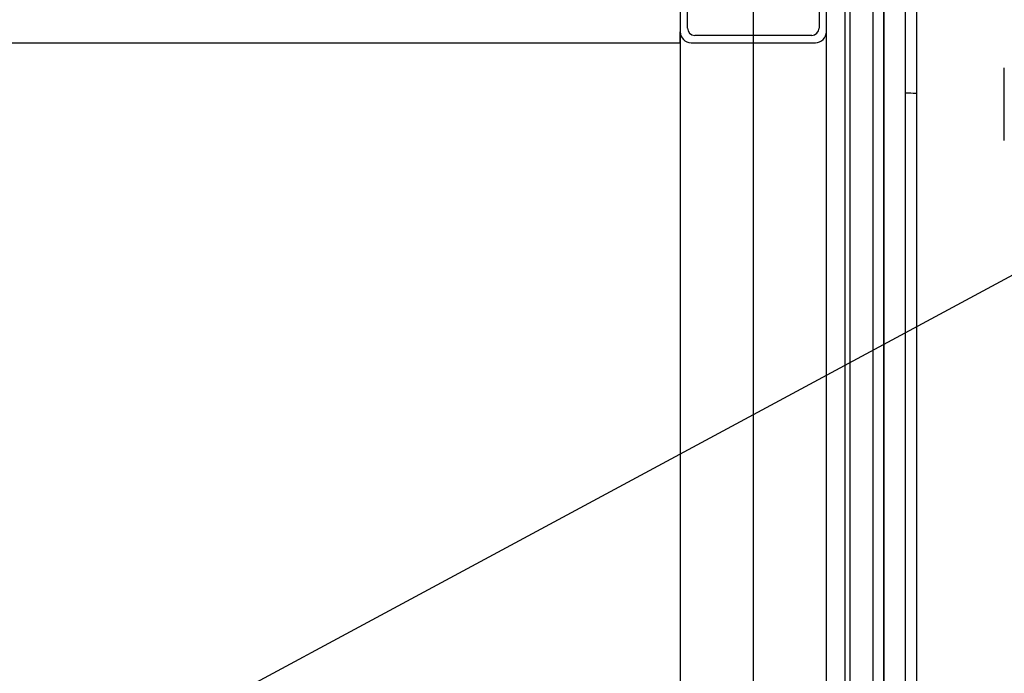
# Model space of a CAD drawing. Extents: x -805 to 3526, y -961 to 1039.
# Tile 80 of 256: x -738.728 to -738.055, y 39.318 to 39.766. Entities that reach past the tile are written whole.
import ezdxf

# ---------------------------------------------------------------- set-up
doc = ezdxf.new("R2010")
doc.units = 0
doc.layers.add('TTK Text 500', color=7, linetype='Continuous')
doc.layers.add('TTK-P-Aufzug vorne', color=251, linetype='Continuous', lineweight=25)

# ---------------------------------------------------------------- blocks, each defined once
blk = doc.blocks.new('Aufzug vorne')
at = {"layer": 'TTK-P-Aufzug vorne', "ltscale": 20}
for p, q in [((1.69034, -6348.17136), (1.69034, -6351.74136)), ((1.80206, -6348.43688), (1.80206, -6351.5926)), ((1.64034, -6349.44886), (1.64034, -6349.53386)), ((1.74034, -6349.53386), (1.74034, -6349.44886)), ((1.64534, -6349.53136), (1.64534, -6349.45136)), ((1.73534, -6349.45136), (1.73534, -6349.53136)), ((1.75636, -6349.50436), (1.75636, -6350.97836)), ((1.77236, -6350.97836), (1.77236, -6349.50436)), ((1.75312, -6350.96642), (1.75312, -6349.51636)), ((1.77938, -6349.51632), (1.77938, -6350.96625)), ((1.77939, -6349.51632), (1.77939, -6350.96625)), ((1.77995, -6350.96643), (1.77995, -6349.51635)), ((1.79438, -6350.96686), (1.79438, -6349.5157)), ((1.64034, -6349.53386), (1.64034, -6350.94886)), ((1.64034, -6349.54136), (1.64034, -6349.53386)), ((1.73034, -6349.53636), (1.65034, -6349.53636)), ((1.74034, -6350.94886), (1.74034, -6349.53386)), ((-0.70966, -6349.54136), (1.64034, -6349.54136)), ((1.64784, -6349.54136), (1.73284, -6349.54136)), ((1.80206, -6349.55619), (1.80206, -6349.55863))]:
    blk.add_line(p, q, dxfattribs=at)
at = {"layer": 'TTK-P-Aufzug vorne', "ltscale": 20, "flags": 128}
for points in [[(1.80202, -6349.55863), (1.80202, -6349.55891), (1.80202, -6349.55927), (1.80202, -6349.55972), (1.80202, -6349.56023), (1.80202, -6349.56083), (1.80202, -6349.5615), (1.80202, -6349.56225), (1.80202, -6349.56306), (1.80202, -6349.56396), (1.80202, -6349.56492), (1.80202, -6349.56595), (1.80202, -6349.56705), (1.80202, -6349.56822), (1.80202, -6349.56945), (1.80202, -6349.57074), (1.80202, -6349.57209), (1.80202, -6349.5735), (1.80202, -6349.57496), (1.80202, -6349.57648), (1.80202, -6349.57805), (1.80202, -6349.57967), (1.80202, -6349.58133), (1.80202, -6349.58304), (1.80202, -6349.58479), (1.80202, -6349.58657), (1.80202, -6349.58839), (1.80202, -6349.59024), (1.80202, -6349.59212), (1.80202, -6349.59402), (1.80202, -6349.59595), (1.80202, -6349.5979), (1.80202, -6349.59986), (1.80202, -6349.60184), (1.80202, -6349.60383), (1.80202, -6349.60583), (1.80202, -6349.60782), (1.80202, -6349.60826)], [(1.86202, -6349.60826), (1.86202, -6349.60626), (1.86202, -6349.60426), (1.86202, -6349.60227), (1.86202, -6349.60029), (1.86202, -6349.59832), (1.86202, -6349.59637), (1.86202, -6349.59444), (1.86202, -6349.59253), (1.86202, -6349.59064), (1.86202, -6349.58879), (1.86202, -6349.58696), (1.86202, -6349.58517), (1.86202, -6349.58341), (1.86202, -6349.5817), (1.86202, -6349.58002), (1.86202, -6349.5784), (1.86202, -6349.57682), (1.86202, -6349.57529), (1.86202, -6349.57381), (1.86202, -6349.57239), (1.86202, -6349.57102), (1.86202, -6349.56972), (1.86202, -6349.56848), (1.86202, -6349.5673), (1.86202, -6349.56618), (1.86202, -6349.56514), (1.86202, -6349.56416), (1.86202, -6349.56325), (1.86202, -6349.56242), (1.86202, -6349.56165), (1.86202, -6349.56097), (1.86202, -6349.56036), (1.86202, -6349.55982), (1.86202, -6349.55936), (1.86202, -6349.55898), (1.86202, -6349.55868), (1.86202, -6349.55863)], [(1.80206, -6349.57617), (1.80143, -6349.57614), (1.79978, -6349.57605), (1.79809, -6349.57597), (1.79636, -6349.57589), (1.79461, -6349.57583), (1.7941, -6349.57581)]]:
    blk.add_lwpolyline(points, dxfattribs=at)
at = {"layer": 'TTK-P-Aufzug vorne', "linetype": 'ByBlock', "lineweight": -2}
blk.add_lwpolyline([(0.72459, -6350.3162), (2.04615, -6349.60421)], dxfattribs=at)
at = {"layer": 'TTK-P-Aufzug vorne', "ltscale": 20}
for centre, radius, start, end in [((1.65034, -6349.53136), 0.005, 180, 270), ((1.73034, -6349.53136), 0.005, 270, 0), ((1.64784, -6349.53386), 0.0075, 180, 270), ((1.73284, -6349.53386), 0.0075, 270, 0)]:
    blk.add_arc(centre, radius, start, end, dxfattribs=at)
for centre, start_param, end_param in [((1.83202, -6349.55171), 3.130542, 3.141593), ((1.83202, -6349.55171), 3.141593, 3.152643), ((1.83202, -6349.55863), 3.130542, 3.141593)]:
    blk.add_ellipse(centre, major_axis=(0.03, 0), ratio=0.992546, start_param=start_param, end_param=end_param, dxfattribs=at)

msp = doc.modelspace()

# ---------------------------------------------------------------- block references
at = {"layer": 'TTK Text 500', "color": 251}
msp.add_blockref('Aufzug vorne', (-739.91699, 6389.29119), dxfattribs=at)

doc.saveas('drawing.dxf')
